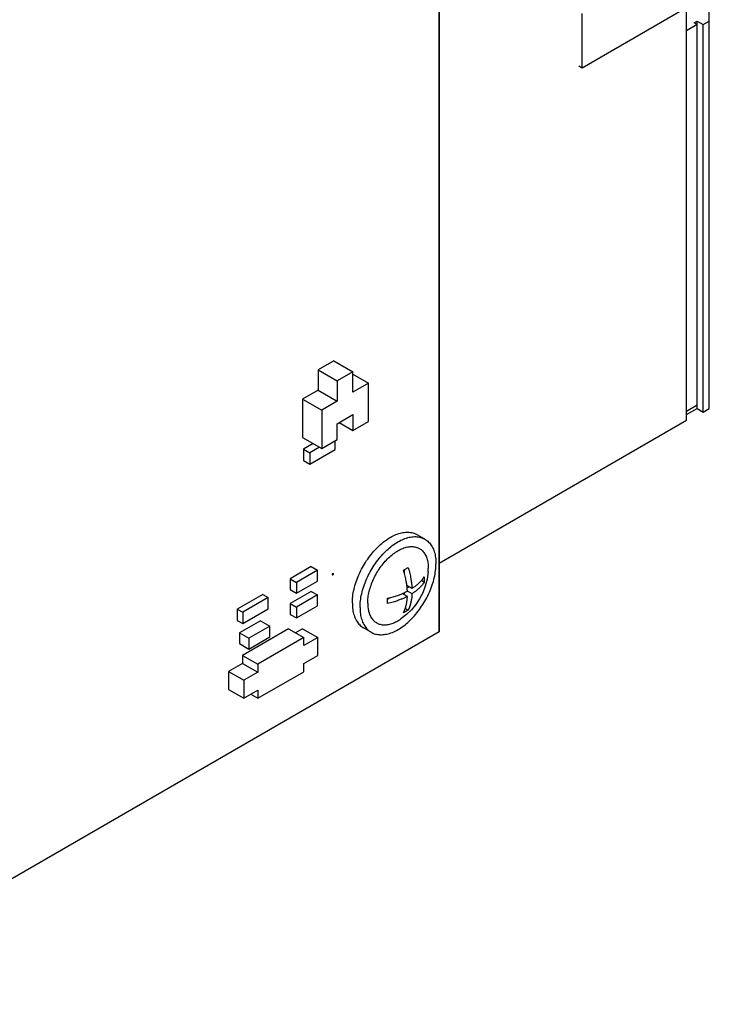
# Model space of a CAD drawing. Header units: inches. Extents: x 0 to 34, y 0 to 22.
# Tile 32 of 84: x 12.6 to 13.9, y 6.5 to 8.2. Entities that reach past the tile are written whole.
import ezdxf

# ---------------------------------------------------------------- set-up
doc = ezdxf.new("R2010")
doc.units = ezdxf.units.IN
doc.header["$LTSCALE"] = 1.87
doc.header["$MEASUREMENT"] = 0
doc.layers.get('0').update_dxf_attribs({"linetype": 'CONTINUOUS'})

msp = doc.modelspace()

# ---------------------------------------------------------------- linework, layer by layer
at = {"color": 7, "linetype": 'CONTINUOUS'}
for p, q in [((13.3756, 7.126), (13.3756, 10.1363)), ((13.3757, 10.1363), (13.3757, 7.126)), ((13.6351, 8.1492), (13.8119, 8.2513)), ((13.8247, 7.51), (13.8247, 8.2513)), ((13.8659, 7.5311), (13.8659, 8.2498)), ((13.6351, 8.1492), (13.6351, 8.2472)), ((13.8383, 8.2304), (13.8439, 8.2336)), ((13.8439, 8.2336), (13.855, 8.2272)), ((13.8439, 7.5312), (13.8439, 8.2336)), ((13.855, 8.2272), (13.8659, 8.2335)), ((13.8439, 8.2272), (13.8247, 8.2162)), ((13.8439, 8.2272), (13.8383, 8.2304)), ((13.855, 7.5248), (13.855, 8.2272)), ((13.6295, 8.1524), (13.6351, 8.1492)), ((13.1847, 7.6175), (13.1565, 7.6012)), ((13.1847, 7.6175), (13.2194, 7.5975)), ((13.1565, 7.6012), (13.1911, 7.5812)), ((13.1565, 7.6012), (13.1565, 7.5645)), ((13.2194, 7.5975), (13.1911, 7.5812)), ((13.2194, 7.5608), (13.2194, 7.5975)), ((13.2194, 7.5934), (13.2477, 7.5771)), ((13.1911, 7.5812), (13.1911, 7.5444)), ((13.2477, 7.5771), (13.2194, 7.5608)), ((13.2477, 7.5077), (13.2477, 7.5771)), ((13.1565, 7.5645), (13.1282, 7.5481)), ((13.1565, 7.5645), (13.1911, 7.5444)), ((13.1282, 7.5481), (13.1628, 7.5281)), ((13.1282, 7.5481), (13.1282, 7.4787)), ((13.1911, 7.5444), (13.1628, 7.5281)), ((13.8247, 7.5266), (13.8439, 7.5377)), ((13.1628, 7.5281), (13.1628, 7.4587)), ((13.1911, 7.5036), (13.2194, 7.52)), ((13.2194, 7.52), (13.2194, 7.4914)), ((13.8247, 7.5202), (13.8439, 7.5312)), ((13.8439, 7.5312), (13.855, 7.5248)), ((13.855, 7.5248), (13.8659, 7.5311)), ((13.1911, 7.475), (13.1911, 7.5036)), ((13.1946, 7.5057), (13.2194, 7.4914)), ((13.2194, 7.4914), (13.2477, 7.5077)), ((13.3756, 7.2507), (13.8247, 7.51)), ((13.1282, 7.4787), (13.1628, 7.4587)), ((13.1476, 7.4675), (13.1299, 7.4573)), ((13.1628, 7.4587), (13.1911, 7.475)), ((13.1872, 7.4569), (13.1872, 7.4728)), ((13.1299, 7.4573), (13.1413, 7.4508)), ((13.1299, 7.4573), (13.1299, 7.4369)), ((13.1589, 7.461), (13.1413, 7.4508)), ((13.1413, 7.4303), (13.1872, 7.4569)), ((13.1413, 7.4508), (13.1413, 7.4303)), ((13.1299, 7.4369), (13.1413, 7.4303)), ((13.3499, 7.2942), (13.336, 7.3022)), ((13.1437, 7.2444), (13.1055, 7.2223)), ((13.155, 7.2379), (13.1169, 7.2158)), ((13.1437, 7.2444), (13.155, 7.2379)), ((13.155, 7.2183), (13.155, 7.2379)), ((13.1833, 7.2321), (13.1819, 7.2313)), ((13.1819, 7.2313), (13.1826, 7.2309)), ((13.1819, 7.2313), (13.1819, 7.2297)), ((13.184, 7.2317), (13.1826, 7.2309)), ((13.1833, 7.2321), (13.184, 7.2317)), ((13.184, 7.2301), (13.184, 7.2317)), ((13.3129, 7.232), (13.3129, 7.2388)), ((13.3559, 7.2356), (13.3562, 7.2416)), ((13.1055, 7.2223), (13.1169, 7.2158)), ((13.1055, 7.2223), (13.1055, 7.2028)), ((13.1169, 7.1962), (13.155, 7.2183)), ((13.1169, 7.2158), (13.1169, 7.1962)), ((13.1819, 7.2297), (13.1826, 7.2293)), ((13.1826, 7.2309), (13.1826, 7.2293)), ((13.1826, 7.2293), (13.184, 7.2301)), ((13.3487, 7.2161), (13.3436, 7.2191)), ((13.1055, 7.2028), (13.1169, 7.1962)), ((13.1437, 7.1995), (13.1055, 7.1774)), ((13.1437, 7.1995), (13.155, 7.193)), ((13.3182, 7.1903), (13.309, 7.1957)), ((13.3129, 7.1934), (13.3129, 7.1974)), ((13.3266, 7.2048), (13.3173, 7.2101)), ((13.3178, 7.2059), (13.3212, 7.2079)), ((13.3266, 7.1952), (13.3182, 7.2)), ((13.0557, 7.194), (13.0097, 7.1674)), ((13.0656, 7.1883), (13.0196, 7.1617)), ((13.0557, 7.194), (13.0656, 7.1883)), ((13.0656, 7.1678), (13.0656, 7.1883)), ((13.155, 7.193), (13.1169, 7.1709)), ((13.155, 7.1734), (13.155, 7.193)), ((13.282, 7.1852), (13.2878, 7.1886)), ((13.0097, 7.1674), (13.0196, 7.1617)), ((13.0097, 7.1674), (13.0097, 7.147)), ((13.0196, 7.1413), (13.0656, 7.1678)), ((13.0196, 7.1617), (13.0196, 7.1413)), ((13.1055, 7.1774), (13.1169, 7.1709)), ((13.1055, 7.1774), (13.1055, 7.1578)), ((13.1169, 7.1513), (13.155, 7.1734)), ((13.1169, 7.1709), (13.1169, 7.1513)), ((13.3195, 7.1655), (13.3144, 7.1685)), ((13.0097, 7.147), (13.0196, 7.1413)), ((13.0518, 7.1464), (13.0136, 7.1244)), ((13.0518, 7.1464), (13.0688, 7.1366)), ((13.1055, 7.1578), (13.1169, 7.1513)), ((13.3757, 7.126), (12.2061, 6.4507)), ((13.0136, 7.1244), (13.0306, 7.1146)), ((13.0136, 7.1244), (13.0136, 7.1048)), ((13.1028, 7.1317), (13.0192, 7.0835)), ((13.0688, 7.1366), (13.0306, 7.1146)), ((13.0688, 7.117), (13.0688, 7.1366)), ((13.1028, 7.1317), (13.1303, 7.1158)), ((13.1281, 7.1317), (13.1155, 7.1244)), ((13.1281, 7.1317), (13.1557, 7.1158)), ((13.2525, 7.1254), (13.2385, 7.1335)), ((13.0306, 7.095), (13.0688, 7.117)), ((13.0306, 7.1146), (13.0306, 7.095)), ((13.1303, 7.1158), (13.0468, 7.0676)), ((13.1557, 7.1158), (13.1303, 7.1011)), ((13.1303, 7.1011), (13.1303, 7.1158)), ((13.1557, 7.0831), (13.1557, 7.1158)), ((13.0136, 7.1048), (13.0306, 7.095)), ((13.0192, 7.0835), (13.0468, 7.0676)), ((13.0192, 7.0835), (13.0192, 7.0688)), ((13.1303, 7.0685), (13.1557, 7.0831)), ((13.0192, 7.0688), (12.9939, 7.0542)), ((12.9939, 7.0542), (13.0215, 7.0383)), ((12.9939, 7.0542), (12.9939, 7.0215)), ((13.0192, 7.0688), (13.0468, 7.0529)), ((13.0468, 7.0529), (13.0215, 7.0383)), ((13.0468, 7.0676), (13.0468, 7.0529)), ((13.0468, 7.0056), (13.1303, 7.0538)), ((13.1303, 7.0538), (13.1303, 7.0685)), ((13.0215, 7.0383), (13.0215, 7.0056)), ((12.9939, 7.0215), (13.0215, 7.0056)), ((13.0215, 7.0056), (13.0468, 7.0202)), ((13.0468, 7.0202), (13.0468, 7.0056)), ((13.0341, 7.0129), (13.0468, 7.0056))]:
    msp.add_line(p, q, dxfattribs=at)
msp.add_lwpolyline([(13.3559, 7.2356), (13.354, 7.2219), (13.3507, 7.2089), (13.346, 7.197), (13.3403, 7.1859), (13.3334, 7.1756), (13.3256, 7.1662), (13.3166, 7.1575), (13.3062, 7.1495)], dxfattribs=at)
for points, knots in [([(13.2184, 7.1781), (13.2184, 7.1822), (13.2189, 7.1907), (13.2212, 7.2036), (13.225, 7.2168), (13.2302, 7.23), (13.2366, 7.2429), (13.2441, 7.2553), (13.2526, 7.2669), (13.2618, 7.2774), (13.2716, 7.2866), (13.2817, 7.2943), (13.292, 7.3003), (13.3022, 7.3045), (13.3121, 7.3067), (13.3215, 7.307), (13.3296, 7.3054), (13.3342, 7.3033), (13.336, 7.3022)], [0, 0, 0, 0, 0.063414, 0.1309, 0.20172, 0.274953, 0.349566, 0.424458, 0.498517, 0.570668, 0.639928, 0.70546, 0.766638, 0.823129, 0.87498, 0.922725, 0.967454, 1, 1, 1, 1]), ([(13.2353, 7.1953), (13.2364, 7.1997), (13.2389, 7.2087), (13.2441, 7.2219), (13.2505, 7.2349), (13.258, 7.2473), (13.2665, 7.2589), (13.2757, 7.2694), (13.2855, 7.2786), (13.2957, 7.2862), (13.3059, 7.2922), (13.3161, 7.2964), (13.326, 7.2987), (13.3355, 7.299), (13.3435, 7.2973), (13.3481, 7.2953), (13.3499, 7.2942)], [0, 0, 0, 0, 0.081486, 0.16575, 0.2516, 0.337772, 0.422985, 0.506004, 0.585696, 0.661097, 0.73149, 0.796489, 0.85615, 0.911086, 0.962552, 1, 1, 1, 1]), ([(13.3499, 7.2942), (13.3505, 7.2939), (13.3535, 7.292), (13.3585, 7.2876), (13.3637, 7.2801), (13.3674, 7.2711), (13.3696, 7.2608), (13.3701, 7.2534), (13.3701, 7.2496)], [0, 0, 0, 0, 0.040909, 0.207237, 0.382175, 0.570906, 0.776495, 1, 1, 1, 1]), ([(13.2926, 7.2676), (13.2953, 7.2696), (13.3008, 7.2734), (13.3068, 7.2763), (13.3098, 7.2775)], [0, 0, 0, 0, 0.519584, 1, 1, 1, 1]), ([(13.3182, 7.28), (13.3208, 7.2805), (13.3259, 7.2811), (13.3335, 7.2802), (13.3402, 7.2774), (13.346, 7.273), (13.3505, 7.2669), (13.3538, 7.2595), (13.3558, 7.2509), (13.3562, 7.2448), (13.3562, 7.2416)], [0, 0, 0, 0, 0.126432, 0.243526, 0.355398, 0.467268, 0.584357, 0.710783, 0.849031, 1, 1, 1, 1]), ([(13.2462, 7.1781), (13.2462, 7.1815), (13.2467, 7.1887), (13.2487, 7.1995), (13.2521, 7.2105), (13.2566, 7.2216), (13.2621, 7.2324), (13.2687, 7.2426), (13.276, 7.252), (13.2814, 7.2577), (13.2842, 7.2604)], [0, 0, 0, 0, 0.111387, 0.230213, 0.355016, 0.48399, 0.615103, 0.746217, 0.875193, 1, 1, 1, 1]), ([(13.2525, 7.1254), (13.2543, 7.1244), (13.2589, 7.1223), (13.2669, 7.1207), (13.2763, 7.121), (13.2862, 7.1232), (13.2964, 7.1274), (13.3067, 7.1334), (13.3168, 7.1411), (13.3266, 7.1503), (13.3359, 7.1608), (13.3443, 7.1724), (13.3519, 7.1848), (13.3583, 7.1977), (13.3634, 7.2109), (13.3672, 7.2241), (13.3695, 7.237), (13.3701, 7.2455), (13.3701, 7.2496)], [0, 0, 0, 0, 0.032546, 0.077275, 0.12502, 0.176871, 0.233362, 0.29454, 0.360072, 0.429332, 0.501483, 0.575542, 0.650434, 0.725047, 0.79828, 0.8691, 0.936586, 1, 1, 1, 1]), ([(13.3111, 7.2378), (13.3126, 7.2386), (13.3154, 7.2401), (13.3182, 7.2418), (13.3195, 7.2426)], [0, 0, 0, 0, 0.50705, 1, 1, 1, 1]), ([(13.3182, 7.2), (13.3182, 7.2008), (13.3181, 7.2025), (13.3179, 7.2051), (13.3176, 7.208), (13.3172, 7.2111), (13.3167, 7.2146), (13.3161, 7.2184), (13.3152, 7.2227), (13.3141, 7.2273), (13.3128, 7.2324), (13.3117, 7.236), (13.3111, 7.2378)], [0, 0, 0, 0, 0.064368, 0.131848, 0.204889, 0.285981, 0.376759, 0.47782, 0.589653, 0.712965, 0.849147, 1, 1, 1, 1]), ([(13.3195, 7.2426), (13.3201, 7.2408), (13.3211, 7.2373), (13.3225, 7.2322), (13.3236, 7.2275), (13.3244, 7.2233), (13.3251, 7.2194), (13.3256, 7.2159), (13.326, 7.2128), (13.3262, 7.21), (13.3264, 7.2073), (13.3265, 7.2056), (13.3266, 7.2048)], [0, 0, 0, 0, 0.150853, 0.287035, 0.410347, 0.52218, 0.623241, 0.714019, 0.795111, 0.868152, 0.935632, 1, 1, 1, 1]), ([(13.3266, 7.2048), (13.3271, 7.2051), (13.3282, 7.2059), (13.3299, 7.207), (13.3318, 7.2083), (13.3337, 7.2098), (13.3357, 7.2114), (13.3378, 7.2132), (13.3399, 7.2152), (13.3421, 7.2174), (13.3444, 7.2199), (13.3466, 7.2227), (13.348, 7.2247), (13.3487, 7.2258)], [0, 0, 0, 0, 0.061239, 0.128765, 0.202541, 0.28158, 0.365401, 0.454433, 0.549345, 0.65076, 0.759331, 0.87563, 1, 1, 1, 1]), ([(13.3487, 7.2161), (13.348, 7.2151), (13.3466, 7.2131), (13.3444, 7.2103), (13.3421, 7.2078), (13.3399, 7.2056), (13.3378, 7.2036), (13.3357, 7.2018), (13.3337, 7.2002), (13.3318, 7.1987), (13.3299, 7.1974), (13.3282, 7.1962), (13.3271, 7.1955), (13.3266, 7.1952)], [0, 0, 0, 0, 0.12437, 0.240669, 0.34924, 0.450655, 0.545567, 0.634599, 0.71842, 0.797459, 0.871235, 0.938761, 1, 1, 1, 1]), ([(13.3487, 7.2258), (13.3488, 7.225), (13.3488, 7.2233), (13.3488, 7.2217), (13.3488, 7.2209)], [0, 0, 0, 0, 0.500364, 1, 1, 1, 1]), ([(13.3488, 7.2209), (13.3488, 7.2201), (13.3488, 7.2185), (13.3488, 7.2169), (13.3487, 7.2161)], [0, 0, 0, 0, 0.506683, 1, 1, 1, 1]), ([(13.2819, 7.1872), (13.2837, 7.1876), (13.2871, 7.1884), (13.292, 7.1897), (13.2963, 7.191), (13.3001, 7.1923), (13.3036, 7.1935), (13.3067, 7.1947), (13.3095, 7.1959), (13.3121, 7.197), (13.3143, 7.198), (13.3164, 7.199), (13.3176, 7.1997), (13.3182, 7.2)], [0, 0, 0, 0, 0.14388, 0.273115, 0.389191, 0.493721, 0.588241, 0.674096, 0.752524, 0.824417, 0.889781, 0.948181, 1, 1, 1, 1]), ([(13.2184, 7.1781), (13.2184, 7.1743), (13.2188, 7.1669), (13.221, 7.1566), (13.2248, 7.1476), (13.23, 7.14), (13.2349, 7.1357), (13.2379, 7.1338), (13.2385, 7.1335)], [0, 0, 0, 0, 0.223505, 0.429094, 0.617825, 0.792763, 0.959091, 1, 1, 1, 1]), ([(13.2323, 7.17), (13.2323, 7.1741), (13.2328, 7.1826), (13.2344, 7.191), (13.2353, 7.1953)], [0, 0, 0, 0, 0.484445, 1, 1, 1, 1]), ([(13.2462, 7.1781), (13.2462, 7.1749), (13.2465, 7.1694), (13.2477, 7.1641), (13.2483, 7.1619)], [0, 0, 0, 0, 0.585602, 1, 1, 1, 1]), ([(13.3182, 7.1903), (13.3176, 7.19), (13.3164, 7.1894), (13.3143, 7.1884), (13.3121, 7.1873), (13.3095, 7.1862), (13.3067, 7.1851), (13.3036, 7.1839), (13.3001, 7.1826), (13.2963, 7.1813), (13.292, 7.1801), (13.2871, 7.1788), (13.2837, 7.1779), (13.2819, 7.1776)], [0, 0, 0, 0, 0.051819, 0.110219, 0.175583, 0.247476, 0.325904, 0.411759, 0.506279, 0.610809, 0.726885, 0.85612, 1, 1, 1, 1]), ([(13.282, 7.1823), (13.282, 7.1831), (13.282, 7.1848), (13.2819, 7.1864), (13.2819, 7.1872)], [0, 0, 0, 0, 0.499636, 1, 1, 1, 1]), ([(13.2819, 7.1776), (13.2819, 7.1783), (13.282, 7.1799), (13.282, 7.1815), (13.282, 7.1823)], [0, 0, 0, 0, 0.493317, 1, 1, 1, 1]), ([(13.3111, 7.1607), (13.3117, 7.1619), (13.3128, 7.1642), (13.3142, 7.1678), (13.3152, 7.1712), (13.3161, 7.1744), (13.3168, 7.1775), (13.3173, 7.1804), (13.3176, 7.1831), (13.3179, 7.1856), (13.3181, 7.188), (13.3182, 7.1896), (13.3182, 7.1903)], [0, 0, 0, 0, 0.130525, 0.253467, 0.369467, 0.47889, 0.581517, 0.676952, 0.764971, 0.84661, 0.924117, 1, 1, 1, 1]), ([(13.3266, 7.1952), (13.3265, 7.1944), (13.3264, 7.1928), (13.3263, 7.1904), (13.326, 7.1879), (13.3256, 7.1852), (13.3251, 7.1823), (13.3244, 7.1792), (13.3236, 7.176), (13.3225, 7.1726), (13.3212, 7.1691), (13.3201, 7.1667), (13.3195, 7.1655)], [0, 0, 0, 0, 0.075883, 0.15339, 0.235029, 0.323048, 0.418483, 0.52111, 0.630533, 0.746533, 0.869475, 1, 1, 1, 1]), ([(13.2323, 7.17), (13.2323, 7.1662), (13.2327, 7.1589), (13.235, 7.1485), (13.2387, 7.1395), (13.2439, 7.132), (13.2488, 7.1277), (13.2518, 7.1258), (13.2525, 7.1254)], [0, 0, 0, 0, 0.223505, 0.429094, 0.617825, 0.792763, 0.959091, 1, 1, 1, 1]), ([(13.2489, 7.16), (13.2497, 7.1575), (13.2518, 7.1527), (13.2564, 7.1467), (13.2621, 7.1422), (13.2689, 7.1395), (13.2764, 7.1385), (13.2845, 7.1394), (13.2929, 7.142), (13.3002, 7.1456), (13.3046, 7.1484), (13.3062, 7.1495)], [0, 0, 0, 0, 0.115563, 0.222591, 0.324849, 0.427109, 0.534142, 0.64971, 0.776087, 0.914092, 1, 1, 1, 1]), ([(13.3195, 7.1655), (13.3186, 7.1649), (13.3168, 7.1638), (13.314, 7.1622), (13.3121, 7.1612), (13.3111, 7.1607)], [0, 0, 0, 0, 0.326878, 0.660596, 1, 1, 1, 1])]:
    msp.add_open_spline(points, degree=3, knots=knots, dxfattribs=at)
for points in [[(13.2842, 7.2604), (13.2869, 7.2629), (13.2896, 7.2653), (13.2926, 7.2676)], [(13.3098, 7.2775), (13.3125, 7.2786), (13.3153, 7.2794), (13.3182, 7.28)], [(13.2483, 7.1619), (13.2485, 7.1613), (13.2487, 7.1606), (13.2489, 7.16)]]:
    msp.add_open_spline(points, degree=3, dxfattribs=at)

doc.saveas('drawing.dxf')
